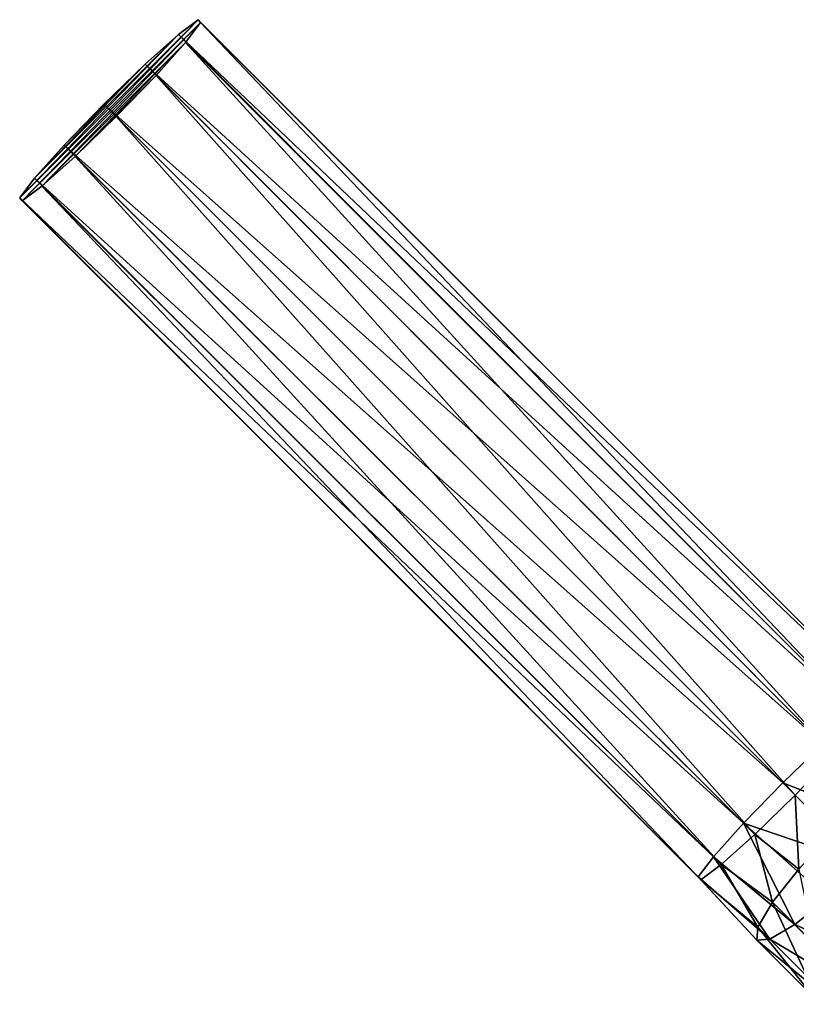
# Model space of a CAD drawing. Header units: metres. Extents: x -31 to 127, y -24 to 31.
# Tile 10 of 67: x -31 to -21, y 18 to 31. Entities that reach past the tile are written whole.
import ezdxf

# ---------------------------------------------------------------- set-up
doc = ezdxf.new("R2010")
doc.units = ezdxf.units.M
doc.layers.add('solid_13_381_041_XXX', color=7, linetype='CONTINUOUS')

msp = doc.modelspace()

# ---------------------------------------------------------------- linework, layer by layer
at = {"layer": 'solid_13_381_041_XXX'}
for points in [[(-29.281254, 31.227575, 48.271061), (-29.015198, 31.427061, 47.573799), (-31.425303, 29.018223, 47.587097)], [(-29.015198, 31.427061, 47.573799), (-31.39094, 28.979076, 46.817162), (-31.425303, 29.018223, 47.587097)], [(-29.015198, 31.427061, 47.573799), (-28.980833, 31.387913, 46.803864), (-31.39094, 28.979076, 46.817162)], [(-19.843695, 22.256517, 48.459686), (-29.015198, 31.427061, 47.573799), (-29.281254, 31.227575, 48.271061)], [(-19.843695, 22.256517, 48.459686), (-19.806599, 22.219421, 47.682629), (-29.015198, 31.427061, 47.573799)], [(-19.806599, 22.219421, 47.682629), (-28.980833, 31.387913, 46.803864), (-29.015198, 31.427061, 47.573799)], [(-28.980833, 31.387913, 46.803864), (-31.124882, 29.17856, 46.1199), (-31.39094, 28.979076, 46.817162)], [(-28.980833, 31.387913, 46.803864), (-29.182968, 31.11956, 46.110332), (-31.124882, 29.17856, 46.1199)], [(-20.012121, 21.947056, 46.982529), (-29.182968, 31.11956, 46.110332), (-28.980833, 31.387913, 46.803864)], [(-19.806599, 22.219421, 47.682629), (-20.012121, 21.947056, 46.982529), (-28.980833, 31.387913, 46.803864)], [(-29.281254, 31.227575, 48.271061), (-31.425303, 29.018223, 47.587097), (-31.223167, 29.286577, 48.280628)], [(-29.729765, 30.825745, 48.759953), (-29.281254, 31.227575, 48.271061), (-31.223167, 29.286577, 48.280628)], [(-20.11606, 22.050995, 49.159786), (-29.281254, 31.227575, 48.271061), (-29.729765, 30.825745, 48.759953)], [(-20.11606, 22.050995, 49.159786), (-19.843695, 22.256517, 48.459686), (-29.281254, 31.227575, 48.271061)], [(-29.182968, 31.11956, 46.110332), (-30.676371, 29.580393, 45.631008), (-31.124882, 29.17856, 46.1199)], [(-29.182968, 31.11956, 46.110332), (-29.583176, 30.673407, 45.629112), (-30.676371, 29.580393, 45.631008)], [(-20.419556, 21.493362, 46.498043), (-29.583176, 30.673407, 45.629112), (-29.182968, 31.11956, 46.110332)], [(-20.012121, 21.947056, 46.982529), (-20.419556, 21.493362, 46.498043), (-29.182968, 31.11956, 46.110332)], [(-29.729765, 30.825745, 48.759953), (-31.223167, 29.286577, 48.280628), (-30.82296, 29.732729, 48.761848)], [(-29.729765, 30.825745, 48.759953), (-30.82296, 29.732729, 48.761848), (-30.286421, 30.286421, 48.941505)], [(-20.569754, 21.64356, 49.644272), (-29.729765, 30.825745, 48.759953), (-30.286421, 30.286421, 48.941505)], [(-20.569754, 21.64356, 49.644272), (-20.11606, 22.050995, 49.159786), (-29.729765, 30.825745, 48.759953)], [(-29.583176, 30.673407, 45.629112), (-30.119715, 30.119715, 45.449455), (-30.676371, 29.580393, 45.631008)], [(-29.583176, 30.673407, 45.629112), (-20.948204, 20.948204, 46.32513), (-30.119715, 30.119715, 45.449455)], [(-20.419556, 21.493362, 46.498043), (-20.948204, 20.948204, 46.32513), (-29.583176, 30.673407, 45.629112)], [(-30.82296, 29.732729, 48.761848), (-21.114912, 21.114912, 49.817184), (-30.286421, 30.286421, 48.941505)], [(-20.569754, 21.64356, 49.644272), (-30.286421, 30.286421, 48.941505), (-21.114912, 21.114912, 49.817184)], [(-30.676371, 29.580393, 45.631008), (-30.119715, 30.119715, 45.449455), (-21.493362, 20.419556, 46.498043)], [(-30.119715, 30.119715, 45.449455), (-20.948204, 20.948204, 46.32513), (-21.493362, 20.419556, 46.498043)], [(-30.82296, 29.732729, 48.761848), (-31.223167, 29.286577, 48.280628), (-21.64356, 20.569754, 49.644272)], [(-30.82296, 29.732729, 48.761848), (-21.64356, 20.569754, 49.644272), (-21.114912, 21.114912, 49.817184)], [(-31.124882, 29.17856, 46.1199), (-30.676371, 29.580393, 45.631008), (-21.947056, 20.012121, 46.982529)], [(-30.676371, 29.580393, 45.631008), (-21.493362, 20.419556, 46.498043), (-21.947056, 20.012121, 46.982529)], [(-31.223167, 29.286577, 48.280628), (-31.425303, 29.018223, 47.587097), (-22.050995, 20.11606, 49.159786)], [(-31.223167, 29.286577, 48.280628), (-22.050995, 20.11606, 49.159786), (-21.64356, 20.569754, 49.644272)], [(-31.39094, 28.979076, 46.817162), (-31.124882, 29.17856, 46.1199), (-22.219421, 19.806599, 47.682629)], [(-31.124882, 29.17856, 46.1199), (-21.947056, 20.012121, 46.982529), (-22.219421, 19.806599, 47.682629)], [(-31.425303, 29.018223, 47.587097), (-31.39094, 28.979076, 46.817162), (-22.256517, 19.843695, 48.459686)], [(-31.425303, 29.018223, 47.587097), (-22.256517, 19.843695, 48.459686), (-22.050995, 20.11606, 49.159786)], [(-31.39094, 28.979076, 46.817162), (-22.219421, 19.806599, 47.682629), (-22.256517, 19.843695, 48.459686)], [(-19.557999, 20.505091, 49.603992), (-20.569754, 21.64356, 49.644272), (-21.114912, 21.114912, 49.817184)], [(-20.419556, 21.493362, 46.498043), (-20.440718, 20.440718, 46.287304), (-20.948204, 20.948204, 46.32513)], [(-20.015354, 20.015354, 49.735222), (-21.114912, 21.114912, 49.817184), (-21.64356, 20.569754, 49.644272)], [(-19.557999, 20.505091, 49.603992), (-21.114912, 21.114912, 49.817184), (-20.015354, 20.015354, 49.735222)], [(-20.898075, 19.950981, 46.418533), (-21.493362, 20.419556, 46.498043), (-20.948204, 20.948204, 46.32513)], [(-20.440718, 20.440718, 46.287304), (-20.898075, 19.950981, 46.418533), (-20.948204, 20.948204, 46.32513)], [(-20.952648, 19.202648, 49.230286), (-21.64356, 20.569754, 49.644272), (-22.050995, 20.11606, 49.159786)], [(-20.952648, 19.202648, 49.230286), (-20.505091, 19.557999, 49.603992), (-21.64356, 20.569754, 49.644272)], [(-20.505091, 19.557999, 49.603992), (-20.015354, 20.015354, 49.735222), (-21.64356, 20.569754, 49.644272)], [(-21.253424, 19.503424, 46.79224), (-21.947056, 20.012121, 46.982529), (-21.493362, 20.419556, 46.498043)], [(-20.898075, 19.950981, 46.418533), (-21.253424, 19.503424, 46.79224), (-21.493362, 20.419556, 46.498043)], [(-21.289888, 19.003405, 48.670994), (-22.050995, 20.11606, 49.159786), (-22.256517, 19.843695, 48.459686)], [(-21.289888, 19.003405, 48.670994), (-20.952648, 19.202648, 49.230286), (-22.050995, 20.11606, 49.159786)], [(-21.452667, 19.166183, 47.351532), (-22.219421, 19.806599, 47.682629), (-21.947056, 20.012121, 46.982529)], [(-21.253424, 19.503424, 46.79224), (-21.452667, 19.166183, 47.351532), (-21.947056, 20.012121, 46.982529)], [(-21.465473, 18.990599, 48.011261), (-21.289888, 19.003405, 48.670994), (-22.256517, 19.843695, 48.459686)], [(-21.465473, 18.990599, 48.011261), (-22.256517, 19.843695, 48.459686), (-22.219421, 19.806599, 47.682629)], [(-20.683184, 18.933184, 46.549019), (-21.253424, 19.503424, 46.79224), (-20.898075, 19.950981, 46.418533)], [(-21.452667, 19.166183, 47.351532), (-21.465473, 18.990599, 48.011261), (-22.219421, 19.806599, 47.682629)], [(-19.471485, 18.524393, 49.163139), (-20.505091, 19.557999, 49.603992), (-20.952648, 19.202648, 49.230286)], [(-20.790258, 18.503773, 47.069), (-21.452667, 19.166183, 47.351532), (-21.253424, 19.503424, 46.79224)], [(-20.683184, 18.933184, 46.549019), (-20.790258, 18.503773, 47.069), (-21.253424, 19.503424, 46.79224)], [(-20.694342, 18.219469, 47.682358), (-21.465473, 18.990599, 48.011261), (-21.452667, 19.166183, 47.351532)], [(-20.790258, 18.503773, 47.069), (-20.694342, 18.219469, 47.682358), (-21.452667, 19.166183, 47.351532)], [(-19.980627, 18.230627, 48.815697), (-20.952648, 19.202648, 49.230286), (-21.289888, 19.003405, 48.670994)], [(-19.980627, 18.230627, 48.815697), (-19.471485, 18.524393, 49.163139), (-20.952648, 19.202648, 49.230286)], [(-20.410038, 18.123552, 48.295719), (-21.289888, 19.003405, 48.670994), (-21.465473, 18.990599, 48.011261)], [(-20.694342, 18.219469, 47.682358), (-20.410038, 18.123552, 48.295719), (-21.465473, 18.990599, 48.011261)], [(-20.410038, 18.123552, 48.295719), (-19.980627, 18.230627, 48.815697), (-21.289888, 19.003405, 48.670994)]]:
    msp.add_3dface(points, dxfattribs=at)

doc.saveas('drawing.dxf')
